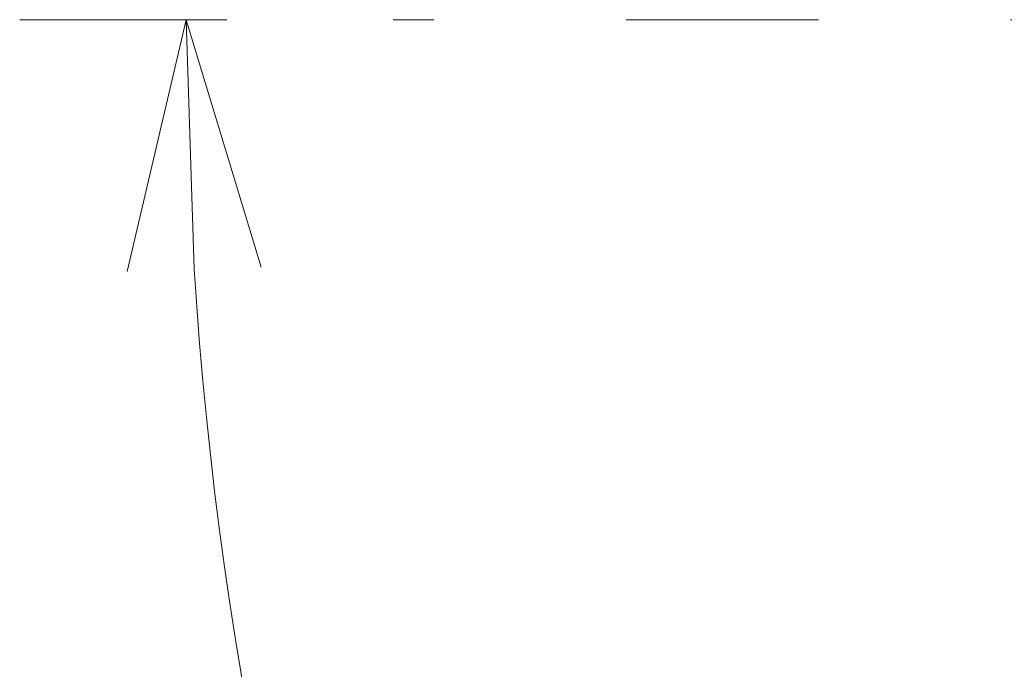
# Model space of a CAD drawing. Header units: millimetres. Extents: x 0 to 1300, y 0 to 891.
# Tile 16 of 127: x 520 to 538, y 273 to 285. Entities that reach past the tile are written whole.
import ezdxf

# ---------------------------------------------------------------- set-up
doc = ezdxf.new("R2010")
doc.units = ezdxf.units.MM
doc.header["$LTSCALE"] = 0.545669
doc.linetypes.add('CENTER', pattern=[50.8, 31.75, -6.35, 6.35, -6.35])
doc.layers.add('NoLayerName_001', color=7, linetype='Continuous')
doc.styles.get("Standard").update_dxf_attribs({"font": 'txt', "bigfont": 'extfont2'})
doc.dimstyles.get("Standard").update_dxf_attribs({"dimtxt": 2.5, "dimasz": 2.5, "dimexe": 1, "dimexo": 1, "dimtad": 1, "dimdec": 3, "dimzin": 0, "dimdsep": 46, "dimtxsty": 'Standard', "dimcen": 2.5, "dimadec": 3, "dimazin": 0, "dimtfac": 0.75, "dimtdec": 3, "dimtmove": 0, "dimatfit": 3, "dimfxl": 1, "dimarcsym": 0})

# ---------------------------------------------------------------- blocks, each defined once
blk = doc.blocks.new('_OPEN30')
at = {"color": 0, "linetype": 'ByBlock', "lineweight": -2}
for p, q in [((-1, 0.267949), (0, 0)), ((0, 0), (-1, -0.267949)), ((0, 0), (-1, 0))]:
    blk.add_line(p, q, dxfattribs=at)
blk = doc.blocks.new('*D47')
at = {"layer": 'Defpoints', "color": 0}
for p in [(526.877, 284.922), (526.977, 284.922), (586.934, 259.011), (586.96, 259.108), (529.773, 255.03)]:
    blk.add_point(p, dxfattribs=at)
at = {"layer": 'NoLayerName_001', "color": 0, "linetype": 'Continuous', "lineweight": 13}
for p, q in [((523.877, 284.922), (520.146, 284.922)), ((586.158, 256.113), (574.794, 213.703))]:
    blk.add_line(p, q, dxfattribs=at)
blk.add_arc((593.877, 284.922), 70.731, 183.64582, 251.35418, dxfattribs=at)
at = {"layer": 'NoLayerName_001', "color": 0, "lineweight": 13, "xscale": 4.5, "yscale": 4.5, "zscale": 4.5}
for p, rotation in [((523.146, 284.922), 91.8229116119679), ((575.57, 216.601), 343.1770883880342)]:
    blk.add_blockref('_OPEN30', p, dxfattribs=dict(at, rotation=rotation))
at = {"layer": 'NoLayerName_001', "color": 0, "lineweight": 13, "insert": (558.234, 233.764), "char_height": 10.5, "attachment_point": 5, "rotation": 325.134}
blk.add_mtext('\\W0.8000;75%%d', dxfattribs=at)

msp = doc.modelspace()

# ---------------------------------------------------------------- linework, layer by layer
at = {"layer": 'NoLayerName_001', "color": 4, "linetype": 'CENTER', "lineweight": 13}
msp.add_line((638.4842, 284.922), (526.877, 284.922), dxfattribs=at)

# ---------------------------------------------------------------- dimensions: what is measured, and where the dimension line sits
at = {"layer": 'NoLayerName_001', "color": 3, "linetype": 'Continuous', "lineweight": 13}
dim = msp.add_angular_dim_2l(base=(529.772544, 255.029563), line1=((586.934271, 259.011199), (586.960153, 259.107792)), line2=((526.877045, 284.921983), (526.977045, 284.921983)), text='\\W0.8000;<>', dimstyle='Standard', override={"dimtxt": 10.5, "dimasz": 4.5, "dimexe": 3, "dimexo": 3, "dimgap": 3, "dimblk": 'OPEN30', "dimclrd": 0, "dimclre": 0, "dimclrt": 0, "dimazin": 2, "dimtp": 0, "dimtm": 0, "dimlwd": 13, "dimlwe": 13}, dxfattribs=at)
dim.commit()
dim.dimension.update_dxf_attribs({"geometry": '*D47', "text_midpoint": (553.442742, 226.887416), "dimtype": 162})

doc.saveas('drawing.dxf')
